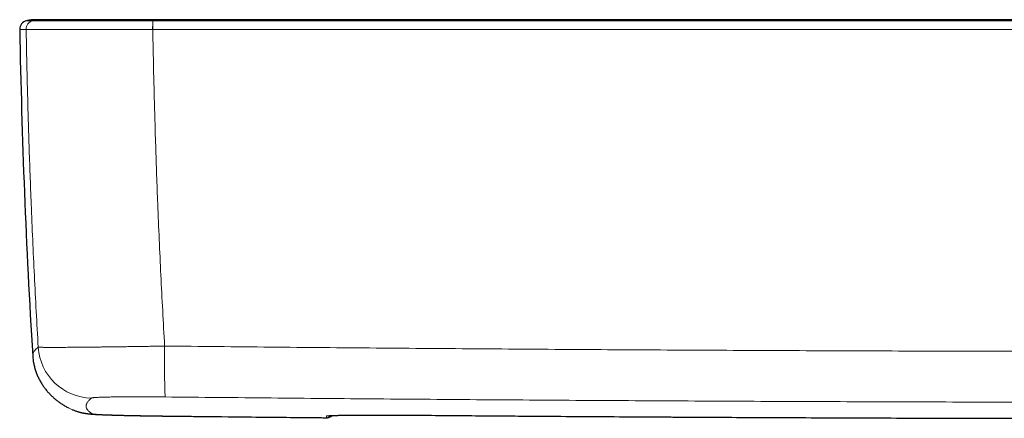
# Model space of a CAD drawing. Header units: millimetres. Extents: x 8 to 984, y 12 to 973.
# Tile 8 of 256: x 267 to 358, y 273 to 310. Entities that reach past the tile are written whole.
import ezdxf

# ---------------------------------------------------------------- set-up
doc = ezdxf.new("R2010")
doc.units = ezdxf.units.MM

msp = doc.modelspace()

# ---------------------------------------------------------------- linework, layer by layer
at = {"color": 7, "linetype": 'Continuous', "lineweight": 30}
for p, q in [((269.188, 310.166), (269.162, 310.166)), ((279.425, 310.166), (279.412, 310.166))]:
    msp.add_line(p, q, dxfattribs=at)
at = {"color": 252, "linetype": 'Continuous', "lineweight": 0}
for p, q in [((267.677, 309.276), (267.678, 309.276)), ((279.368, 309.276), (279.378, 309.276)), ((280.662, 273.577), (280.66, 273.576)), ((295.421, 273.423), (295.421, 273.423)), ((295.421, 273.423), (295.421, 273.423)), ((303.271, 273.657), (303.271, 273.657)), ((357.004, 273.369), (357.004, 273.37))]:
    msp.add_line(p, q, dxfattribs=at)
at = {"color": 7, "linetype": 'Continuous', "lineweight": 30, "flags": 128}
msp.add_lwpolyline([(271.579, 274.337), (271.561, 274.347), (271.552, 274.351)], dxfattribs=at)
at = {"color": 7, "linetype": 'Continuous', "lineweight": 30}
for centre, radius, start, end in [((267.881, 309.29), 0.8, 102.41507, 181.05037), ((966.964, 322.09), 700, 181.048942, 183.517053), ((295.428, 274.223), 0.8, 269.47173, 311.39264)]:
    msp.add_arc(centre, radius, start, end, dxfattribs=at)
at = {"color": 252, "linetype": 'Continuous', "lineweight": 0}
for centre, radius, start, end in [((268.477, 309.29), 0.8, 102.47053, 181.06196), ((268.477, 309.29), 0.8, 102.46991, 181.05993), ((291.869, 309.425), 12.503, 177.03391, 180.6825), ((292.328, 309.427), 12.951, 177.148, 180.67029), ((273.786, 280.243), 5.003, 183.49927, 269.27524), ((332.654, 278.409), 52.207, 178.21353, 183.37121), ((273.885, 278.765), 4.993, 242.4905, 269.37439), ((295.423, 274.381), 0.802, 269.48914, 284.60885), ((295.428, 274.223), 0.8, 269.47423, 311.36219)]:
    msp.add_arc(centre, radius, start, end, dxfattribs=at)
at = {"color": 7, "linetype": 'Continuous', "lineweight": 30}
for points, knots in [([(268.585, 310.166), (268.57, 310.166), (268.541, 310.166), (268.499, 310.165), (268.461, 310.164), (268.426, 310.163), (268.397, 310.162), (268.375, 310.161), (268.36, 310.16), (268.349, 310.159), (268.337, 310.159), (268.319, 310.158), (268.29, 310.156), (268.234, 310.152), (268.143, 310.143), (268.017, 310.128), (267.869, 310.105), (267.764, 310.083), (267.709, 310.071)], [0, 0, 0, 0, 0.1260581, 0.2341511, 0.3243497, 0.3967758, 0.4516693, 0.4773206, 0.4966717, 0.5042175, 0.5105625, 0.5268245, 0.5453168, 0.57921, 0.6562683, 0.7535106, 0.8709565, 1, 1, 1, 1]), ([(269.167, 310.166), (269.156, 310.166), (269.135, 310.166), (269.105, 310.166), (269.076, 310.166), (269.05, 310.166), (269.024, 310.166), (269, 310.166), (268.978, 310.166), (268.957, 310.166), (268.936, 310.166), (268.917, 310.166), (268.899, 310.166), (268.882, 310.166), (268.866, 310.166), (268.851, 310.166), (268.838, 310.166), (268.825, 310.166), (268.813, 310.166), (268.803, 310.166), (268.793, 310.166), (268.784, 310.166), (268.777, 310.166), (268.771, 310.166), (268.765, 310.166), (268.759, 310.166), (268.753, 310.166), (268.746, 310.166), (268.739, 310.166), (268.731, 310.166), (268.723, 310.166), (268.715, 310.166), (268.706, 310.166), (268.698, 310.166), (268.689, 310.166), (268.68, 310.166), (268.671, 310.166), (268.662, 310.166), (268.653, 310.166), (268.645, 310.166), (268.636, 310.166), (268.628, 310.166), (268.621, 310.166), (268.614, 310.166), (268.608, 310.166), (268.602, 310.165), (268.597, 310.166), (268.593, 310.166), (268.589, 310.166), (268.587, 310.166), (268.586, 310.166), (268.586, 310.166), (268.586, 310.166)], [0, 0, 0, 0, 0.027893, 0.054997, 0.081312, 0.106839, 0.131577, 0.155526, 0.178687, 0.201059, 0.22365, 0.245376, 0.266237, 0.286232, 0.305362, 0.323627, 0.341026, 0.35756, 0.373229, 0.388032, 0.40197, 0.415043, 0.424707, 0.433838, 0.442439, 0.451141, 0.460379, 0.470154, 0.482751, 0.49614, 0.51032, 0.525292, 0.541056, 0.557611, 0.574958, 0.593097, 0.612948, 0.633669, 0.655258, 0.677716, 0.701043, 0.725239, 0.750304, 0.776237, 0.803039, 0.83071, 0.85925, 0.888659, 0.917183, 0.946479, 0.976548, 1, 1, 1, 1]), ([(279.404, 310.166), (279.253, 310.166), (278.956, 310.166), (278.514, 310.166), (278.079, 310.166), (277.642, 310.166), (277.208, 310.166), (276.782, 310.166), (276.368, 310.166), (275.957, 310.166), (275.546, 310.166), (275.14, 310.166), (274.745, 310.166), (274.362, 310.166), (273.984, 310.166), (273.615, 310.166), (273.259, 310.166), (272.92, 310.166), (272.592, 310.166), (272.272, 310.166), (271.962, 310.166), (271.668, 310.166), (271.391, 310.166), (271.126, 310.166), (270.874, 310.166), (270.639, 310.166), (270.424, 310.166), (270.225, 310.166), (270.032, 310.166), (269.848, 310.166), (269.679, 310.166), (269.534, 310.166), (269.413, 310.166), (269.316, 310.166), (269.242, 310.166), (269.19, 310.166), (269.174, 310.166), (269.166, 310.166)], [0, 0, 0, 0, 0.028573, 0.056253, 0.083694, 0.111556, 0.140121, 0.167567, 0.194674, 0.221968, 0.249979, 0.278403, 0.305984, 0.333375, 0.361229, 0.38983, 0.417351, 0.44453, 0.471852, 0.499803, 0.528131, 0.555662, 0.583049, 0.610945, 0.639617, 0.667172, 0.694345, 0.721632, 0.749525, 0.781396, 0.812692, 0.843616, 0.874376, 0.905184, 0.936251, 0.967788, 1, 1, 1, 1]), ([(378.271, 310.166), (377.772, 310.166), (376.783, 310.166), (375.311, 310.166), (373.862, 310.166), (372.437, 310.166), (371.036, 310.166), (369.658, 310.166), (368.303, 310.166), (366.952, 310.166), (365.604, 310.166), (364.261, 310.166), (362.944, 310.166), (361.652, 310.166), (360.387, 310.166), (359.147, 310.166), (357.933, 310.166), (356.745, 310.166), (355.582, 310.166), (354.446, 310.166), (353.335, 310.166), (352.27, 310.166), (351.25, 310.166), (350.274, 310.166), (349.32, 310.166), (348.39, 310.166), (347.465, 310.166), (346.546, 310.166), (345.635, 310.166), (344.749, 310.166), (343.889, 310.166), (343.055, 310.166), (342.262, 310.166), (341.508, 310.166), (340.792, 310.166), (340.1, 310.166), (339.43, 310.166), (338.818, 310.166), (338.26, 310.166), (337.755, 310.166), (337.266, 310.166), (336.792, 310.166), (336.331, 310.166), (335.844, 310.166), (335.317, 310.166), (334.742, 310.166), (334.144, 310.166), (333.518, 310.166), (332.862, 310.166), (332.177, 310.166), (331.467, 310.166), (330.734, 310.166), (329.978, 310.166), (329.198, 310.166), (328.394, 310.166), (327.553, 310.166), (326.674, 310.166), (325.756, 310.166), (324.812, 310.166), (323.842, 310.166), (322.846, 310.166), (321.824, 310.166), (320.777, 310.166), (319.703, 310.166), (318.604, 310.166), (317.478, 310.166), (316.327, 310.166), (315.173, 310.166), (314.017, 310.166), (312.86, 310.166), (311.68, 310.166), (310.477, 310.166), (309.226, 310.166), (307.925, 310.166), (306.574, 310.166), (305.197, 310.166), (303.793, 310.166), (302.364, 310.166), (300.938, 310.166), (299.515, 310.166), (298.096, 310.166), (296.654, 310.166), (295.19, 310.166), (293.702, 310.166), (292.191, 310.166), (290.657, 310.166), (289.1, 310.166), (287.52, 310.166), (285.927, 310.166), (284.321, 310.166), (282.702, 310.166), (281.06, 310.166), (279.959, 310.166), (279.404, 310.166)], [0, 0, 0, 0, 0.0151264, 0.0300147, 0.044665, 0.0590772, 0.0732513, 0.0871874, 0.1008854, 0.1143455, 0.1281911, 0.1417756, 0.1550988, 0.1681607, 0.1809615, 0.1935011, 0.2057794, 0.2177965, 0.2295524, 0.2410472, 0.2522807, 0.263253, 0.2733591, 0.283233, 0.2928748, 0.3022843, 0.3114617, 0.3209415, 0.3301602, 0.3391176, 0.347814, 0.3562491, 0.364423, 0.3718907, 0.3791262, 0.3861295, 0.3929006, 0.3994396, 0.4047114, 0.4098219, 0.4147712, 0.4195593, 0.4241862, 0.4287604, 0.4343531, 0.4401707, 0.4462131, 0.4524805, 0.4591762, 0.4661109, 0.4732846, 0.4806972, 0.4883487, 0.4962392, 0.5043687, 0.512737, 0.5217602, 0.5310456, 0.5405933, 0.5504032, 0.5604754, 0.5708098, 0.5814065, 0.5922654, 0.6033866, 0.61477, 0.6264157, 0.6383237, 0.6497914, 0.6614923, 0.6734262, 0.6855934, 0.6979938, 0.7114004, 0.7250693, 0.7390006, 0.7531941, 0.7676499, 0.782368, 0.7964853, 0.8108358, 0.8254195, 0.8402364, 0.8552865, 0.8705699, 0.8860864, 0.9018361, 0.9178191, 0.9340353, 0.950189, 0.9665676, 0.9831713, 1, 1, 1, 1]), ([(268.283, 279.148), (268.284, 279.132), (268.288, 279.052), (268.302, 278.907), (268.325, 278.714), (268.356, 278.523), (268.393, 278.333), (268.437, 278.146), (268.487, 277.962), (268.542, 277.782), (268.603, 277.605), (268.67, 277.432), (268.741, 277.263), (268.817, 277.099), (268.897, 276.939), (268.981, 276.784), (269.069, 276.633), (269.16, 276.487), (269.254, 276.345), (269.352, 276.209), (269.452, 276.076), (269.554, 275.948), (269.66, 275.824), (269.767, 275.704), (269.877, 275.588), (269.989, 275.476), (270.103, 275.367), (270.219, 275.262), (270.338, 275.16), (270.458, 275.062), (270.581, 274.966), (270.706, 274.874), (270.834, 274.784), (270.965, 274.696), (271.099, 274.611), (271.236, 274.528), (271.377, 274.447), (271.483, 274.388), (271.541, 274.357), (271.553, 274.352)], [0, 0, 0, 0, 0.005707, 0.028915, 0.05212, 0.075324, 0.098536, 0.121768, 0.145032, 0.168343, 0.191719, 0.215178, 0.238743, 0.262439, 0.286295, 0.310341, 0.334611, 0.35914, 0.383967, 0.409134, 0.434683, 0.460662, 0.48712, 0.51411, 0.541687, 0.569913, 0.598851, 0.628571, 0.65915, 0.690669, 0.723217, 0.756895, 0.791811, 0.828087, 0.86586, 0.905285, 0.946537, 0.989818, 1, 1, 1, 1]), ([(271.943, 274.167), (271.964, 274.157), (272.029, 274.129), (272.137, 274.088), (272.262, 274.043), (272.38, 274.004), (272.491, 273.97), (272.595, 273.941), (272.691, 273.916), (272.78, 273.894), (272.863, 273.876), (272.941, 273.86), (273.014, 273.846), (273.083, 273.834), (273.149, 273.823), (273.213, 273.813), (273.276, 273.804), (273.338, 273.796), (273.4, 273.788), (273.465, 273.781), (273.533, 273.774), (273.608, 273.766), (273.691, 273.759), (273.804, 273.75), (273.931, 273.742), (274.072, 273.733), (274.195, 273.727), (274.32, 273.72), (274.449, 273.714), (274.585, 273.708), (274.721, 273.703), (274.859, 273.697), (275, 273.692), (275.145, 273.687), (275.294, 273.682), (275.447, 273.677), (275.605, 273.672), (275.767, 273.667), (275.933, 273.662), (276.103, 273.658), (276.277, 273.653), (276.456, 273.648), (276.639, 273.644), (276.825, 273.64), (277.014, 273.635), (277.206, 273.631), (277.401, 273.627), (277.598, 273.623), (277.799, 273.619), (278.004, 273.615), (278.212, 273.611), (278.422, 273.608), (278.635, 273.604), (278.849, 273.6), (279.064, 273.597), (279.28, 273.594), (279.497, 273.591), (279.716, 273.588), (279.937, 273.585), (280.159, 273.582), (280.382, 273.579), (280.549, 273.577), (280.642, 273.576), (280.66, 273.576)], [0, 0, 0, 0, 0.0061217, 0.0183996, 0.0300942, 0.0411458, 0.0515321, 0.0612766, 0.0704424, 0.0791187, 0.0874102, 0.0954313, 0.1032979, 0.111133, 0.1190454, 0.1271467, 0.1355842, 0.1445246, 0.15417, 0.1647791, 0.176711, 0.1905163, 0.2071642, 0.2249647, 0.2599966, 0.2848903, 0.3078646, 0.3295329, 0.3524916, 0.3745697, 0.3960426, 0.4165093, 0.4367637, 0.4567883, 0.4766439, 0.4963781, 0.5160311, 0.5356358, 0.5552263, 0.5745078, 0.5938771, 0.6132465, 0.6325941, 0.6518994, 0.6711417, 0.690298, 0.7093451, 0.7282852, 0.7473118, 0.7664332, 0.7856164, 0.8048243, 0.8240137, 0.8431404, 0.8621674, 0.8810645, 0.8999482, 0.918961, 0.9380332, 0.9571453, 0.9762756, 0.9953994, 1, 1, 1, 1]), ([(280.66, 273.576), (281.276, 273.569), (283.596, 273.543), (287.621, 273.5), (291.925, 273.456), (294.525, 273.431), (295.421, 273.423)], [0, 0, 0, 0, 0.125212, 0.471617, 0.818018, 1, 1, 1, 1]), ([(295.45, 273.423), (295.457, 273.423), (295.489, 273.423), (295.545, 273.43), (295.616, 273.443), (295.685, 273.463), (295.751, 273.489), (295.813, 273.519), (295.871, 273.555), (295.92, 273.59), (295.949, 273.615), (295.961, 273.626)], [0, 0, 0, 0, 0.039206, 0.170692, 0.299981, 0.427139, 0.552248, 0.675297, 0.796305, 0.915162, 1, 1, 1, 1]), ([(295.593, 273.603), (295.593, 273.603), (295.594, 273.603), (295.601, 273.604), (295.614, 273.606), (295.635, 273.608), (295.663, 273.61), (295.7, 273.613), (295.744, 273.615), (295.796, 273.618), (295.856, 273.621), (295.924, 273.624), (296, 273.627), (296.083, 273.63), (296.172, 273.633), (296.268, 273.636), (296.37, 273.639), (296.478, 273.642), (296.592, 273.644), (296.713, 273.647), (296.841, 273.649), (296.975, 273.651), (297.115, 273.654), (297.26, 273.656), (297.411, 273.658), (297.566, 273.659), (297.726, 273.661), (297.891, 273.663), (298.06, 273.664), (298.235, 273.665), (298.414, 273.667), (298.599, 273.668), (298.787, 273.669), (298.98, 273.669), (299.176, 273.67), (299.376, 273.671), (299.578, 273.671), (299.784, 273.671), (299.993, 273.671), (300.206, 273.671), (300.421, 273.671), (300.638, 273.671), (300.858, 273.67), (301.079, 273.67), (301.303, 273.669), (301.529, 273.668), (301.757, 273.667), (301.985, 273.666), (302.215, 273.665), (302.445, 273.663), (302.676, 273.662), (302.908, 273.66), (303.106, 273.658), (303.227, 273.657), (303.271, 273.657)], [0, 0, 0, 0, 0.007978, 0.019859, 0.033138, 0.047774, 0.063739, 0.08033, 0.097895, 0.116214, 0.13511, 0.154433, 0.174056, 0.193878, 0.213812, 0.233787, 0.253729, 0.273633, 0.293616, 0.313773, 0.334064, 0.354453, 0.374903, 0.395379, 0.415837, 0.436242, 0.45656, 0.476801, 0.497102, 0.517496, 0.537952, 0.558452, 0.578978, 0.59951, 0.620025, 0.640505, 0.660934, 0.68129, 0.701782, 0.722274, 0.742746, 0.763208, 0.783666, 0.80413, 0.824604, 0.845099, 0.865622, 0.886139, 0.906573, 0.927001, 0.947445, 0.96793, 0.988485, 1, 1, 1, 1]), ([(303.271, 273.658), (305.248, 273.641), (309.851, 273.603), (317.079, 273.552), (324.955, 273.501), (332.83, 273.458), (340.706, 273.422), (348.581, 273.393), (354.014, 273.376), (356.822, 273.37), (357.004, 273.37)], [0, 0, 0, 0, 0.1103854, 0.2569929, 0.4035554, 0.550118, 0.6966805, 0.843243, 0.9898056, 1, 1, 1, 1]), ([(357.004, 273.369), (357.052, 273.369), (357.15, 273.369), (357.293, 273.369), (357.436, 273.369), (357.577, 273.369), (357.723, 273.369), (357.871, 273.37), (358.021, 273.37), (358.168, 273.371), (358.313, 273.372), (358.456, 273.372), (358.595, 273.373), (358.73, 273.375), (358.862, 273.376), (358.989, 273.377), (359.112, 273.379), (359.231, 273.38), (359.344, 273.382), (359.453, 273.384), (359.558, 273.386), (359.658, 273.388), (359.753, 273.39), (359.844, 273.393), (359.93, 273.395), (360.011, 273.398), (360.087, 273.4), (360.157, 273.403), (360.223, 273.406), (360.285, 273.41), (360.344, 273.414), (360.411, 273.419), (360.465, 273.426), (360.495, 273.431), (360.503, 273.432)], [0, 0, 0, 0, 0.028669, 0.058387, 0.085421, 0.114281, 0.143235, 0.17419, 0.205136, 0.236061, 0.26695, 0.29779, 0.328569, 0.359276, 0.389904, 0.420449, 0.450911, 0.481293, 0.511599, 0.541804, 0.572138, 0.602734, 0.633582, 0.664672, 0.696002, 0.727579, 0.759435, 0.791642, 0.824359, 0.857926, 0.89315, 0.932636, 0.98362, 1, 1, 1, 1])]:
    msp.add_open_spline(points, degree=3, knots=knots, dxfattribs=at)
at = {"color": 252, "linetype": 'Continuous', "lineweight": 0}
for points, knots in [([(268.304, 310.072), (268.273, 310.072), (268.184, 310.072), (268.058, 310.072), (267.935, 310.072), (267.838, 310.072), (267.767, 310.072), (267.729, 310.072), (267.711, 310.072), (267.71, 310.072), (267.709, 310.072)], [0, 0, 0, 0, 0.081348, 0.229743, 0.378142, 0.526541, 0.674939, 0.823335, 0.916073, 1, 1, 1, 1]), ([(268.305, 310.072), (268.305, 310.072), (268.305, 310.072), (268.304, 310.072), (268.304, 310.072)], [0, 0, 0, 0, 0.005944, 1, 1, 1, 1]), ([(268.305, 310.072), (268.412, 310.092), (268.627, 310.134), (268.916, 310.163), (269.096, 310.162), (269.166, 310.162)], [0, 0, 0, 0, 0.377648, 0.757402, 1, 1, 1, 1]), ([(279.383, 310.072), (279.383, 310.072), (279.196, 310.072), (278.82, 310.072), (278.259, 310.072), (277.701, 310.072), (277.148, 310.072), (276.631, 310.072), (276.15, 310.072), (275.704, 310.072), (275.265, 310.072), (274.829, 310.072), (274.398, 310.073), (273.973, 310.073), (273.557, 310.073), (273.154, 310.073), (272.763, 310.073), (272.385, 310.073), (272.021, 310.073), (271.656, 310.073), (271.293, 310.073), (270.936, 310.073), (270.597, 310.073), (270.28, 310.073), (269.984, 310.073), (269.722, 310.073), (269.491, 310.072), (269.289, 310.072), (269.105, 310.072), (268.937, 310.072), (268.787, 310.072), (268.655, 310.072), (268.543, 310.072), (268.452, 310.072), (268.379, 310.072), (268.332, 310.072), (268.305, 310.072), (268.305, 310.072), (268.305, 310.072)], [0, 0, 0, 0, 0.000003, 0.032791, 0.065638, 0.098506, 0.131354, 0.164142, 0.191621, 0.219125, 0.246629, 0.274109, 0.302385, 0.330687, 0.358989, 0.387266, 0.415388, 0.443536, 0.471684, 0.499806, 0.531357, 0.56298, 0.59464, 0.626299, 0.657922, 0.689473, 0.716981, 0.744513, 0.772045, 0.799554, 0.82786, 0.856193, 0.884525, 0.912831, 0.941881, 0.970946, 0.999997, 1, 1, 1, 1]), ([(279.383, 310.072), (279.386, 310.092), (279.391, 310.134), (279.398, 310.163), (279.403, 310.163), (279.404, 310.162)], [0, 0, 0, 0, 0.376256, 0.754608, 1, 1, 1, 1]), ([(279.393, 310.072), (279.39, 310.072), (279.387, 310.072), (279.383, 310.072), (279.383, 310.072)], [0, 0, 0, 0, 0.993954, 1, 1, 1, 1]), ([(378.271, 310.072), (375.363, 310.072), (369.547, 310.072), (360.886, 310.072), (352.289, 310.072), (343.756, 310.072), (335.934, 310.072), (328.823, 310.072), (322.424, 310.072), (316.025, 310.072), (309.625, 310.072), (302.711, 310.072), (295.282, 310.072), (287.337, 310.072), (282.041, 310.072), (279.393, 310.072)], [0, 0, 0, 0, 0.088223, 0.176447, 0.262741, 0.349035, 0.43533, 0.50005, 0.564771, 0.629492, 0.694213, 0.758933, 0.839289, 0.919644, 1, 1, 1, 1]), ([(267.082, 309.276), (267.082, 309.276), (267.084, 309.276), (267.101, 309.276), (267.136, 309.276), (267.199, 309.276), (267.284, 309.276), (267.392, 309.276), (267.52, 309.276), (267.625, 309.276), (267.677, 309.276)], [0, 0, 0, 0, 0.083929, 0.176668, 0.313876, 0.451085, 0.588293, 0.725528, 0.862764, 1, 1, 1, 1]), ([(267.677, 309.276), (267.694, 308.38), (267.728, 306.587), (267.791, 303.9), (267.863, 301.212), (267.946, 298.525), (268.038, 295.839), (268.149, 292.946), (268.28, 289.847), (268.435, 286.542), (268.604, 283.239), (268.73, 281.038), (268.793, 279.937)], [0, 0, 0, 0, 0.0915132, 0.1830278, 0.2745414, 0.3660787, 0.457616, 0.5491526, 0.6618543, 0.7745574, 0.8872788, 1, 1, 1, 1]), ([(267.678, 309.276), (267.686, 309.276), (267.703, 309.275), (267.757, 309.275), (267.832, 309.275), (267.927, 309.274), (268.04, 309.274), (268.174, 309.274), (268.329, 309.273), (268.505, 309.273), (268.704, 309.272), (268.923, 309.272), (269.17, 309.272), (269.449, 309.272), (269.761, 309.272), (270.096, 309.271), (270.453, 309.271), (270.83, 309.271), (271.213, 309.271), (271.598, 309.271), (271.983, 309.271), (272.381, 309.271), (272.79, 309.271), (273.207, 309.272), (273.633, 309.272), (274.069, 309.272), (274.518, 309.272), (274.982, 309.272), (275.458, 309.273), (275.942, 309.273), (276.459, 309.273), (277.009, 309.274), (277.592, 309.274), (278.181, 309.275), (278.773, 309.275), (279.17, 309.275), (279.368, 309.276)], [0, 0, 0, 0, 0.029054, 0.058123, 0.087177, 0.114683, 0.142213, 0.169743, 0.19725, 0.225555, 0.253885, 0.282216, 0.310521, 0.342072, 0.373696, 0.405356, 0.437016, 0.46864, 0.500191, 0.528314, 0.556461, 0.584609, 0.612731, 0.640211, 0.667715, 0.695219, 0.722699, 0.750976, 0.779278, 0.80758, 0.835856, 0.868645, 0.901494, 0.934363, 0.967212, 1, 1, 1, 1]), ([(280.472, 280.037), (280.411, 281.129), (280.288, 283.313), (280.123, 286.591), (279.971, 289.871), (279.843, 292.954), (279.734, 295.838), (279.643, 298.524), (279.562, 301.211), (279.49, 303.899), (279.428, 306.587), (279.395, 308.379), (279.378, 309.276)], [0, 0, 0, 0, 0.112232, 0.224466, 0.336717, 0.448968, 0.540796, 0.632623, 0.72445, 0.8163, 0.908151, 1, 1, 1, 1]), ([(279.378, 309.276), (282.027, 309.276), (287.323, 309.276), (295.269, 309.276), (302.699, 309.276), (309.615, 309.276), (316.015, 309.276), (322.415, 309.276), (328.816, 309.276), (335.928, 309.276), (343.751, 309.276), (352.285, 309.276), (360.883, 309.276), (369.545, 309.276), (375.362, 309.276), (378.271, 309.276)], [0, 0, 0, 0, 0.080356, 0.160711, 0.241067, 0.305787, 0.370508, 0.435229, 0.49995, 0.56467, 0.650965, 0.737259, 0.823553, 0.911777, 1, 1, 1, 1]), ([(268.793, 279.937), (268.747, 279.9), (268.655, 279.824), (268.544, 279.714), (268.45, 279.606), (268.377, 279.499), (268.324, 279.395), (268.292, 279.293), (268.279, 279.21), (268.283, 279.163), (268.285, 279.148)], [0, 0, 0, 0, 0.134278, 0.268557, 0.402837, 0.537117, 0.671394, 0.805672, 0.939951, 1, 1, 1, 1]), ([(280.472, 280.037), (280.307, 280.034), (279.977, 280.028), (279.483, 280.02), (278.991, 280.012), (278.502, 280.004), (278.018, 279.997), (277.538, 279.99), (277.063, 279.983), (276.59, 279.976), (276.12, 279.969), (275.654, 279.963), (275.198, 279.957), (274.755, 279.952), (274.327, 279.947), (273.913, 279.942), (273.511, 279.938), (273.118, 279.934), (272.735, 279.93), (272.363, 279.927), (272.006, 279.924), (271.668, 279.921), (271.349, 279.919), (271.049, 279.917), (270.766, 279.916), (270.498, 279.915), (270.245, 279.915), (270.009, 279.915), (269.793, 279.915), (269.599, 279.916), (269.427, 279.917), (269.275, 279.919), (269.144, 279.921), (269.032, 279.923), (268.939, 279.926), (268.868, 279.929), (268.817, 279.933), (268.801, 279.936), (268.793, 279.937)], [0, 0, 0, 0, 0.02734, 0.054704, 0.082067, 0.109408, 0.136746, 0.164108, 0.19147, 0.218809, 0.246933, 0.275084, 0.303234, 0.331358, 0.358763, 0.386191, 0.41362, 0.441025, 0.469223, 0.497447, 0.52567, 0.553868, 0.581357, 0.60887, 0.636383, 0.663872, 0.69216, 0.720475, 0.748789, 0.777078, 0.804534, 0.832013, 0.859493, 0.886949, 0.915199, 0.943475, 0.97175, 1, 1, 1, 1]), ([(280.472, 280.037), (283.73, 280.004), (290.246, 279.939), (300.021, 279.854), (309.796, 279.778), (319.572, 279.713), (329.348, 279.657), (339.124, 279.612), (348.901, 279.577), (358.677, 279.552), (368.454, 279.536), (378.231, 279.531), (388.008, 279.536), (397.785, 279.551), (407.562, 279.576), (417.338, 279.612), (427.12, 279.657), (436.906, 279.712), (446.698, 279.778), (456.489, 279.854), (466.279, 279.939), (472.806, 280.004), (476.069, 280.037)], [0, 0, 0, 0, 0.04998, 0.099959, 0.149939, 0.199919, 0.249899, 0.299878, 0.349858, 0.399838, 0.449818, 0.499798, 0.549777, 0.599757, 0.649737, 0.699717, 0.749696, 0.799757, 0.849818, 0.899879, 0.949939, 1, 1, 1, 1]), ([(273.83, 273.773), (273.78, 273.801), (273.679, 273.856), (273.554, 273.942), (273.446, 274.03), (273.359, 274.12), (273.292, 274.212), (273.245, 274.306), (273.218, 274.401), (273.211, 274.499), (273.223, 274.599), (273.256, 274.701), (273.309, 274.805), (273.381, 274.91), (273.474, 275.018), (273.586, 275.128), (273.677, 275.203), (273.723, 275.24)], [0, 0, 0, 0, 0.066621, 0.133243, 0.199866, 0.266488, 0.333109, 0.399731, 0.466353, 0.532975, 0.599597, 0.666219, 0.732974, 0.799731, 0.866488, 0.933244, 1, 1, 1, 1]), ([(273.723, 275.24), (273.729, 275.244), (273.742, 275.25), (273.789, 275.26), (273.856, 275.269), (273.946, 275.278), (274.056, 275.286), (274.187, 275.294), (274.339, 275.302), (274.512, 275.309), (274.705, 275.316), (274.916, 275.322), (275.145, 275.328), (275.392, 275.333), (275.655, 275.337), (275.935, 275.341), (276.23, 275.345), (276.539, 275.348), (276.86, 275.35), (277.193, 275.352), (277.538, 275.353), (277.892, 275.353), (278.255, 275.353), (278.627, 275.352), (279.004, 275.351), (279.384, 275.349), (279.767, 275.346), (280.151, 275.343), (280.409, 275.341), (280.537, 275.339)], [0, 0, 0, 0, 0.0370886, 0.0742944, 0.1115587, 0.1488232, 0.1860277, 0.2231153, 0.2602108, 0.2974241, 0.3346969, 0.3719693, 0.4091813, 0.4462762, 0.4832393, 0.5203196, 0.557459, 0.5945982, 0.6316781, 0.668641, 0.7055263, 0.742527, 0.7795876, 0.8166477, 0.8536488, 0.8905344, 0.9270133, 0.9635208, 1, 1, 1, 1]), ([(476.004, 275.339), (472.748, 275.307), (466.237, 275.242), (456.468, 275.158), (446.7, 275.082), (436.931, 275.017), (427.161, 274.962), (417.391, 274.917), (407.621, 274.882), (397.851, 274.857), (388.081, 274.842), (378.31, 274.837), (368.54, 274.842), (358.769, 274.857), (348.999, 274.882), (339.229, 274.917), (329.454, 274.962), (319.674, 275.017), (309.889, 275.082), (300.105, 275.157), (290.321, 275.242), (283.798, 275.307), (280.537, 275.339)], [0, 0, 0, 0, 0.0499796, 0.0999595, 0.1499395, 0.1999193, 0.2498989, 0.2998786, 0.3498584, 0.3998384, 0.4498183, 0.4997979, 0.5497775, 0.5997574, 0.6497373, 0.6997172, 0.7496968, 0.7997573, 0.849818, 0.8998788, 0.9499395, 1, 1, 1, 1]), ([(280.662, 273.577), (280.531, 273.578), (280.268, 273.581), (279.876, 273.586), (279.486, 273.592), (279.101, 273.597), (278.721, 273.603), (278.349, 273.61), (277.984, 273.616), (277.629, 273.623), (277.282, 273.63), (276.947, 273.638), (276.624, 273.646), (276.316, 273.653), (276.022, 273.661), (275.743, 273.669), (275.48, 273.677), (275.234, 273.686), (275.005, 273.694), (274.796, 273.702), (274.606, 273.711), (274.435, 273.719), (274.284, 273.727), (274.154, 273.735), (274.045, 273.743), (273.958, 273.751), (273.894, 273.759), (273.85, 273.766), (273.837, 273.771), (273.83, 273.773)], [0, 0, 0, 0, 0.037178, 0.074473, 0.111828, 0.149182, 0.186477, 0.223654, 0.260836, 0.298136, 0.335496, 0.372856, 0.410155, 0.447337, 0.484431, 0.521642, 0.558914, 0.596185, 0.633396, 0.67049, 0.707505, 0.744638, 0.78183, 0.819023, 0.856155, 0.893171, 0.928772, 0.964399, 1, 1, 1, 1]), ([(295.421, 273.423), (292.961, 273.447), (288.041, 273.495), (283.121, 273.549), (280.662, 273.577)], [0, 0, 0, 0, 0.499999, 1, 1, 1, 1]), ([(303.271, 273.657), (303.126, 273.658), (302.835, 273.661), (302.4, 273.664), (301.968, 273.666), (301.538, 273.668), (301.113, 273.67), (300.692, 273.671), (300.278, 273.671), (299.874, 273.671), (299.481, 273.671), (299.101, 273.67), (298.734, 273.669), (298.38, 273.667), (298.042, 273.664), (297.72, 273.661), (297.415, 273.658), (297.13, 273.654), (296.865, 273.65), (296.62, 273.645), (296.395, 273.64), (296.192, 273.635), (296.011, 273.629), (295.853, 273.623), (295.719, 273.616), (295.609, 273.609), (295.523, 273.602), (295.461, 273.594), (295.423, 273.587), (295.418, 273.581), (295.416, 273.579)], [0, 0, 0, 0, 0.035307, 0.070669, 0.10603, 0.141336, 0.17701, 0.212797, 0.24864, 0.284485, 0.320272, 0.355946, 0.391638, 0.427443, 0.463305, 0.499167, 0.534972, 0.570664, 0.606337, 0.642123, 0.677966, 0.713809, 0.749595, 0.785269, 0.820963, 0.85677, 0.892634, 0.928498, 0.964306, 1, 1, 1, 1]), ([(295.416, 273.579), (295.416, 273.559), (295.418, 273.52), (295.42, 273.469), (295.421, 273.436), (295.421, 273.423)], [0, 0, 0, 0, 0.367479, 0.734957, 1, 1, 1, 1]), ([(357.004, 273.37), (353.382, 273.379), (346.139, 273.399), (334.628, 273.448), (322.472, 273.515), (311.805, 273.588), (305.404, 273.64), (303.271, 273.657)], [0, 0, 0, 0, 0.202212, 0.404423, 0.642654, 0.880885, 1, 1, 1, 1]), ([(360.373, 273.421), (360.361, 273.42), (360.337, 273.416), (360.272, 273.411), (360.185, 273.406), (360.076, 273.401), (359.945, 273.396), (359.792, 273.392), (359.62, 273.388), (359.429, 273.384), (359.221, 273.381), (358.995, 273.378), (358.754, 273.375), (358.504, 273.373), (358.245, 273.371), (357.98, 273.37), (357.709, 273.369), (357.454, 273.369), (357.219, 273.369), (357.076, 273.37), (357.004, 273.37)], [0, 0, 0, 0, 0.057176, 0.114554, 0.171935, 0.229114, 0.286297, 0.343683, 0.401079, 0.458274, 0.515781, 0.573506, 0.631248, 0.688778, 0.744974, 0.801351, 0.85772, 0.913904, 0.956953, 1, 1, 1, 1])]:
    msp.add_open_spline(points, degree=3, knots=knots, dxfattribs=at)

doc.saveas('drawing.dxf')
